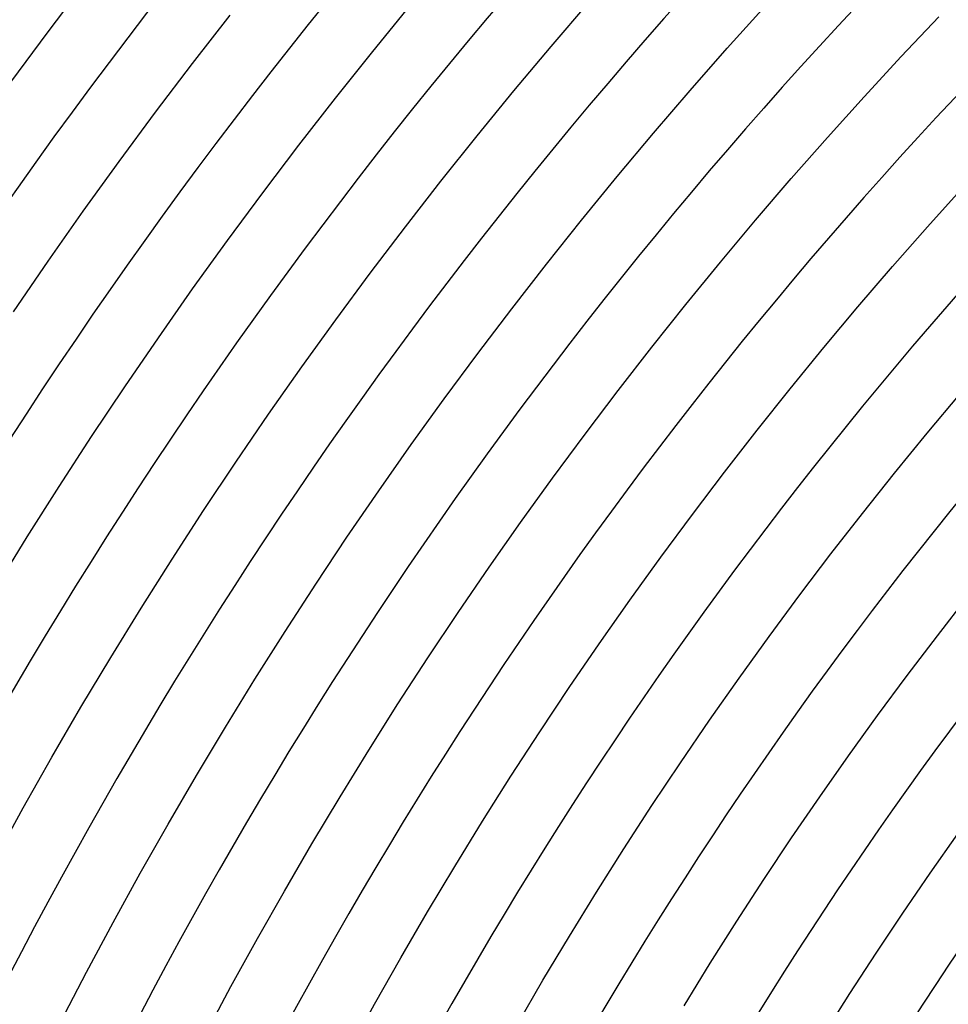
# Model space of a CAD drawing. Header units: millimetres. Extents: x -430 to 430, y -430 to 430.
# Tile 29 of 116: x -249 to -194, y 127 to 186. Entities that reach past the tile are written whole.
import ezdxf

# ---------------------------------------------------------------- set-up
doc = ezdxf.new("R2010")
doc.units = ezdxf.units.MM
doc.layers.add('THICK', color=7, linetype='Continuous')

msp = doc.modelspace()

# ---------------------------------------------------------------- linework, layer by layer
at = {"layer": 'THICK'}
for p, q in [((-247.316, 185.245), (-245.051, 188.231)), ((-227.964, 184.068), (-225.715, 186.82)), ((-217.332, 184.369), (-215.08, 186.991)), ((-206.822, 184.265), (-204.572, 186.76)), ((-238.707, 183.358), (-236.465, 186.24)), ((-196.45, 183.762), (-194.206, 186.132)), ((-249.545, 182.232), (-247.316, 185.245)), ((-219.552, 181.719), (-217.332, 184.369)), ((-230.18, 181.29), (-227.964, 184.068)), ((-209.042, 181.742), (-206.822, 184.265)), ((-198.664, 181.366), (-196.45, 183.762)), ((-240.913, 180.449), (-238.707, 183.358)), ((-221.74, 179.043), (-219.552, 181.719)), ((-211.231, 179.194), (-209.042, 181.742)), ((-200.849, 178.943), (-198.664, 181.366)), ((-232.362, 178.485), (-230.18, 181.29)), ((-243.084, 177.514), (-240.913, 180.449)), ((-223.896, 176.34), (-221.74, 179.043)), ((-213.389, 176.618), (-211.231, 179.194)), ((-234.51, 175.653), (-232.362, 178.485)), ((-203.005, 176.494), (-200.849, 178.943)), ((-245.219, 174.552), (-243.084, 177.514)), ((-226.018, 173.611), (-223.896, 176.34)), ((-215.516, 174.017), (-213.389, 176.618)), ((-205.131, 174.018), (-203.005, 176.494)), ((-236.623, 172.796), (-234.51, 175.653)), ((-194.876, 173.621), (-192.756, 175.972)), ((-247.319, 171.565), (-245.219, 174.552)), ((-217.611, 171.39), (-215.516, 174.017)), ((-207.226, 171.517), (-205.131, 174.018)), ((-228.107, 170.857), (-226.018, 173.611)), ((-196.968, 171.245), (-194.876, 173.621)), ((-238.702, 169.913), (-236.623, 172.796)), ((-249.381, 168.552), (-247.319, 171.565)), ((-219.674, 168.738), (-217.611, 171.39)), ((-209.292, 168.991), (-207.226, 171.517)), ((-230.163, 168.078), (-228.107, 170.857)), ((-199.03, 168.843), (-196.968, 171.245)), ((-240.745, 167.005), (-238.702, 169.913)), ((-221.704, 166.061), (-219.674, 168.738)), ((-211.326, 166.44), (-209.292, 168.991)), ((-201.064, 166.416), (-199.03, 168.843)), ((-232.185, 165.274), (-230.163, 168.078)), ((-242.753, 164.073), (-240.745, 167.005)), ((-213.329, 163.865), (-211.326, 166.44)), ((-203.067, 163.965), (-201.064, 166.416)), ((-223.702, 163.36), (-221.704, 166.061)), ((-234.172, 162.445), (-232.185, 165.274)), ((-244.726, 161.116), (-242.753, 164.073)), ((-215.301, 161.265), (-213.329, 163.865)), ((-205.041, 161.49), (-203.067, 163.965)), ((-225.667, 160.634), (-223.702, 163.36)), ((-194.901, 161.316), (-192.93, 163.668)), ((-236.125, 159.593), (-234.172, 162.445)), ((-206.985, 158.991), (-205.041, 161.49)), ((-246.662, 158.136), (-244.726, 161.116)), ((-217.241, 158.642), (-215.301, 161.265)), ((-196.843, 158.94), (-194.901, 161.316)), ((-227.599, 157.885), (-225.667, 160.634)), ((-238.044, 156.717), (-236.125, 159.593)), ((-219.15, 155.995), (-217.241, 158.642)), ((-208.898, 156.469), (-206.985, 158.991)), ((-198.756, 156.54), (-196.843, 158.94)), ((-248.562, 155.132), (-246.662, 158.136)), ((-229.497, 155.113), (-227.599, 157.885)), ((-239.927, 153.818), (-238.044, 156.717)), ((-210.781, 153.924), (-208.898, 156.469)), ((-200.641, 154.118), (-198.756, 156.54)), ((-221.026, 153.325), (-219.15, 155.995)), ((-250.425, 152.106), (-248.562, 155.132)), ((-231.362, 152.318), (-229.497, 155.113)), ((-241.775, 150.897), (-239.927, 153.818)), ((-212.632, 151.356), (-210.781, 153.924)), ((-202.495, 151.673), (-200.641, 154.118)), ((-222.869, 150.633), (-221.026, 153.325)), ((-233.192, 149.5), (-231.362, 152.318)), ((-204.32, 149.206), (-202.495, 151.673)), ((-194.296, 149.245), (-192.472, 151.59)), ((-243.588, 147.953), (-241.775, 150.897)), ((-214.452, 148.766), (-212.632, 151.356)), ((-224.68, 147.919), (-222.869, 150.633)), ((-234.988, 146.661), (-233.192, 149.5)), ((-206.115, 146.717), (-204.32, 149.206)), ((-196.092, 146.877), (-194.296, 149.245)), ((-216.241, 146.153), (-214.452, 148.766)), ((-245.364, 144.988), (-243.588, 147.953)), ((-226.457, 145.183), (-224.68, 147.919)), ((-197.859, 144.488), (-196.092, 146.877)), ((-236.75, 143.8), (-234.988, 146.661)), ((-217.998, 143.52), (-216.241, 146.153)), ((-207.879, 144.206), (-206.115, 146.717)), ((-247.105, 142.001), (-245.364, 144.988)), ((-228.202, 142.425), (-226.457, 145.183)), ((-199.597, 142.077), (-197.859, 144.488)), ((-238.477, 140.918), (-236.75, 143.8)), ((-209.613, 141.674), (-207.879, 144.206)), ((-219.723, 140.865), (-217.998, 143.52)), ((-229.913, 139.647), (-228.202, 142.425)), ((-201.306, 139.646), (-199.597, 142.077)), ((-248.809, 138.993), (-247.105, 142.001)), ((-211.316, 139.121), (-209.613, 141.674)), ((-240.169, 138.015), (-238.477, 140.918)), ((-221.415, 138.19), (-219.723, 140.865)), ((-231.589, 136.848), (-229.913, 139.647)), ((-212.988, 136.547), (-211.316, 139.121)), ((-202.985, 137.194), (-201.306, 139.646)), ((-250.477, 135.965), (-248.809, 138.993)), ((-241.825, 135.092), (-240.169, 138.015)), ((-223.075, 135.494), (-221.415, 138.19)), ((-194.733, 135.086), (-193.08, 137.438)), ((-233.232, 134.029), (-231.589, 136.848)), ((-204.634, 134.722), (-202.985, 137.194)), ((-214.628, 133.954), (-212.988, 136.547)), ((-243.446, 132.148), (-241.825, 135.092)), ((-224.702, 132.778), (-223.075, 135.494)), ((-196.357, 132.714), (-194.733, 135.086)), ((-206.253, 132.23), (-204.634, 134.722)), ((-234.841, 131.19), (-233.232, 134.029)), ((-216.237, 131.341), (-214.628, 133.954)), ((-226.296, 130.043), (-224.702, 132.778)), ((-197.952, 130.323), (-196.357, 132.714)), ((-245.031, 129.186), (-243.446, 132.148)), ((-207.842, 129.718), (-206.253, 132.23)), ((-236.415, 128.332), (-234.841, 131.19)), ((-217.815, 128.708), (-216.237, 131.341)), ((-199.518, 127.912), (-197.952, 130.323)), ((-227.857, 127.288), (-226.296, 130.043)), ((-209.4, 127.188), (-207.842, 129.718)), ((-246.58, 126.204), (-245.031, 129.186)), ((-219.36, 126.057), (-217.815, 128.708)), ((-237.954, 125.455), (-236.415, 128.332)), ((-201.055, 125.482), (-199.518, 127.912)), ((-229.384, 124.515), (-227.857, 127.288))]:
    msp.add_line(p, q, dxfattribs=at)
for radius, start, end in [(345, 135.33217, 179.66788), (337, 135.34002, 179.65997), (329, 135.34833, 179.65172), (321, 135.35698, 179.64301), (313, 135.36609, 179.6339), (305, 135.37572, 179.62427), (297, 135.38586, 179.61419), (289, 135.39652, 179.60348), (281, 135.4078, 179.59219), (273, 135.41978, 179.58027), (265, 135.43244, 179.56755), (257, 135.4459, 179.55409), (249, 135.46023, 179.53982), (241, 135.47478, 179.52521), (233, 135.48922, 179.51083), (226, 135.50641, 179.49358), (209, 135.5476, 179.45239), (205, 135.55832, 179.44173)]:
    msp.add_arc((0, 0), radius, start, end, dxfattribs=at)

doc.saveas('drawing.dxf')
